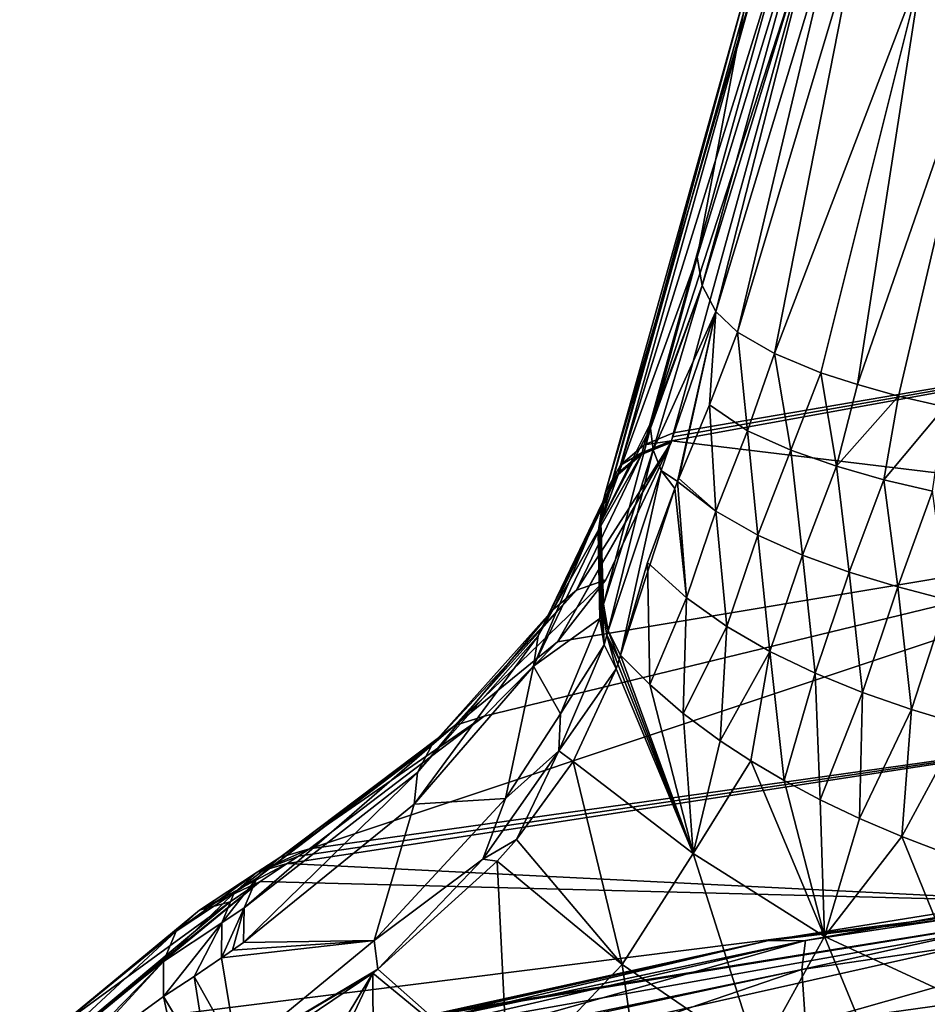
# Model space of a CAD drawing. Header units: millimetres. Extents: x -26 to 26, y -375 to 193.
# Tile 26 of 33: x -23 to -13, y 170 to 181. Entities that reach past the tile are written whole.
import ezdxf

# ---------------------------------------------------------------- set-up
doc = ezdxf.new("R2010")
doc.units = ezdxf.units.MM
doc.header["$LTSCALE"] = 26.699852
for name, color, linetype in [('115', 7, 'CONTINUOUS'), ('116', 7, 'CONTINUOUS'), ('117', 7, 'CONTINUOUS'), ('118', 7, 'CONTINUOUS'), ('119', 7, 'CONTINUOUS'), ('120', 7, 'CONTINUOUS'), ('121', 7, 'CONTINUOUS'), ('13', 7, 'CONTINUOUS'), ('17', 7, 'CONTINUOUS'), ('42', 7, 'CONTINUOUS'), ('43', 7, 'CONTINUOUS'), ('44', 7, 'CONTINUOUS'), ('49', 7, 'CONTINUOUS'), ('51', 7, 'CONTINUOUS'), ('53', 7, 'CONTINUOUS'), ('66', 7, 'CONTINUOUS'), ('67', 7, 'CONTINUOUS'), ('68', 7, 'CONTINUOUS'), ('69', 7, 'CONTINUOUS'), ('70', 7, 'CONTINUOUS'), ('74', 7, 'CONTINUOUS'), ('75', 7, 'CONTINUOUS'), ('76', 7, 'CONTINUOUS'), ('77', 7, 'CONTINUOUS'), ('78', 7, 'CONTINUOUS')]:
    doc.layers.add(name, color=color, linetype=linetype)

msp = doc.modelspace()

# ---------------------------------------------------------------- linework, layer by layer
at = {"layer": '115', "color": 7, "linetype": 'CONTINUOUS', "true_color": 0xa2afbf}
for points in [[(-20.834, 171.036, 26.229), (-22.386, 169.74, 22.769), (-22.758, 169.634, 22.926), (-20.834, 171.036, 26.229)], [(-20.834, 171.036, 26.229), (-22.758, 169.634, 22.926), (-21.183, 170.94, 26.457), (-20.834, 171.036, 26.229)], [(-21.183, 170.94, 26.457), (-23.045, 169.4, 23.12), (-21.448, 170.702, 26.693), (-21.183, 170.94, 26.457)], [(-22.758, 169.634, 22.926), (-23.045, 169.4, 23.12), (-21.183, 170.94, 26.457), (-22.758, 169.634, 22.926)], [(-23.045, 169.4, 23.12), (-23.211, 169.066, 23.308), (-21.448, 170.702, 26.693), (-23.045, 169.4, 23.12)], [(-21.448, 170.702, 26.693), (-23.211, 169.066, 23.308), (-21.592, 170.357, 26.902), (-21.448, 170.702, 26.693)], [(-23.23, 168.68, 23.469), (-22.712, 169.143, 24.765), (-21.592, 170.357, 26.902), (-23.23, 168.68, 23.469)], [(-23.211, 169.066, 23.308), (-23.23, 168.68, 23.469), (-21.592, 170.357, 26.902), (-23.211, 169.066, 23.308)], [(-22.712, 169.143, 24.765), (-21.591, 169.957, 27.052), (-21.592, 170.357, 26.902), (-22.712, 169.143, 24.765)]]:
    msp.add_3dface(points, dxfattribs=at)
at = {"layer": '116', "color": 7, "linetype": 'CONTINUOUS', "true_color": 0xa2afbf}
for points in [[(-20.184, 171.472, 27.417), (-20.492, 171.268, 26.857), (-21.183, 170.94, 26.457), (-20.184, 171.472, 27.417)], [(-20.184, 171.472, 27.417), (-21.183, 170.94, 26.457), (-20.526, 171.375, 27.647), (-20.184, 171.472, 27.417)], [(-20.526, 171.375, 27.647), (-21.448, 170.702, 26.693), (-20.787, 171.138, 27.88), (-20.526, 171.375, 27.647)], [(-21.183, 170.94, 26.457), (-21.448, 170.702, 26.693), (-20.526, 171.375, 27.647), (-21.183, 170.94, 26.457)], [(-20.492, 171.268, 26.857), (-20.834, 171.036, 26.229), (-21.183, 170.94, 26.457), (-20.492, 171.268, 26.857)], [(-20.787, 171.138, 27.88), (-21.592, 170.357, 26.902), (-20.929, 170.797, 28.085), (-20.787, 171.138, 27.88)], [(-21.448, 170.702, 26.693), (-21.592, 170.357, 26.902), (-20.787, 171.138, 27.88), (-21.448, 170.702, 26.693)], [(-21.592, 170.357, 26.902), (-21.591, 169.957, 27.052), (-20.929, 170.797, 28.085), (-21.592, 170.357, 26.902)], [(-21.591, 169.957, 27.052), (-21.244, 170.186, 27.676), (-20.929, 170.797, 28.085), (-21.591, 169.957, 27.052)], [(-21.244, 170.186, 27.676), (-20.932, 170.4, 28.231), (-20.929, 170.797, 28.085), (-21.244, 170.186, 27.676)]]:
    msp.add_3dface(points, dxfattribs=at)
at = {"layer": '117', "color": 7, "linetype": 'CONTINUOUS', "true_color": 0xa2afbf}
for points in [[(-19.929, 171.639, 27.889), (-20.056, 171.556, 27.652), (-20.526, 171.375, 27.647), (-19.929, 171.639, 27.889)], [(-19.929, 171.639, 27.889), (-20.526, 171.375, 27.647), (-20.269, 171.54, 28.11), (-19.929, 171.639, 27.889)], [(-20.056, 171.556, 27.652), (-20.184, 171.472, 27.417), (-20.526, 171.375, 27.647), (-20.056, 171.556, 27.652)], [(-20.526, 171.375, 27.647), (-20.787, 171.138, 27.88), (-20.269, 171.54, 28.11), (-20.526, 171.375, 27.647)], [(-20.269, 171.54, 28.11), (-20.787, 171.138, 27.88), (-20.53, 171.305, 28.336), (-20.269, 171.54, 28.11)], [(-20.53, 171.305, 28.336), (-20.929, 170.797, 28.085), (-20.675, 170.967, 28.534), (-20.53, 171.305, 28.336)], [(-20.787, 171.138, 27.88), (-20.929, 170.797, 28.085), (-20.53, 171.305, 28.336), (-20.787, 171.138, 27.88)], [(-20.932, 170.4, 28.231), (-20.807, 170.487, 28.453), (-20.675, 170.967, 28.534), (-20.932, 170.4, 28.231)], [(-20.929, 170.797, 28.085), (-20.932, 170.4, 28.231), (-20.675, 170.967, 28.534), (-20.929, 170.797, 28.085)], [(-20.807, 170.487, 28.453), (-20.683, 170.574, 28.677), (-20.675, 170.967, 28.534), (-20.807, 170.487, 28.453)]]:
    msp.add_3dface(points, dxfattribs=at)
at = {"layer": '118', "color": 7, "linetype": 'CONTINUOUS', "true_color": 0xa2afbf}
for points in [[(-15.814, 176.266, 41.504), (-16.558, 174.705, 36.798), (-16.891, 174.586, 36.914), (-15.814, 176.266, 41.504)], [(-15.814, 176.266, 41.504), (-16.891, 174.586, 36.914), (-16.15, 176.132, 41.578), (-15.814, 176.266, 41.504)], [(-16.15, 176.132, 41.578), (-17.156, 174.365, 37.051), (-16.418, 175.899, 41.678), (-16.15, 176.132, 41.578)], [(-16.891, 174.586, 36.914), (-17.156, 174.365, 37.051), (-16.15, 176.132, 41.578), (-16.891, 174.586, 36.914)], [(-16.418, 175.899, 41.678), (-17.325, 174.064, 37.191), (-16.589, 175.593, 41.793), (-16.418, 175.899, 41.678)], [(-17.156, 174.365, 37.051), (-17.325, 174.064, 37.191), (-16.418, 175.899, 41.678), (-17.156, 174.365, 37.051)], [(-17.378, 173.719, 37.32), (-16.644, 175.248, 41.911), (-16.589, 175.593, 41.793), (-17.378, 173.719, 37.32)], [(-17.325, 174.064, 37.191), (-17.378, 173.719, 37.32), (-16.589, 175.593, 41.793), (-17.325, 174.064, 37.191)], [(-16.558, 174.705, 36.798), (-17.106, 173.998, 34.706), (-18.275, 173.043, 32.395), (-16.558, 174.705, 36.798)], [(-16.891, 174.586, 36.914), (-16.558, 174.705, 36.798), (-18.275, 173.043, 32.395), (-16.891, 174.586, 36.914)], [(-18.539, 172.82, 32.573), (-16.891, 174.586, 36.914), (-18.275, 173.043, 32.395), (-18.539, 172.82, 32.573)], [(-17.156, 174.365, 37.051), (-16.891, 174.586, 36.914), (-18.539, 172.82, 32.573), (-17.156, 174.365, 37.051)], [(-18.7, 172.509, 32.742), (-17.156, 174.365, 37.051), (-18.539, 172.82, 32.573), (-18.7, 172.509, 32.742)], [(-17.325, 174.064, 37.191), (-17.156, 174.365, 37.051), (-18.7, 172.509, 32.742), (-17.325, 174.064, 37.191)], [(-18.738, 172.148, 32.881), (-17.378, 173.719, 37.32), (-17.325, 174.064, 37.191), (-18.738, 172.148, 32.881)], [(-18.738, 172.148, 32.881), (-17.325, 174.064, 37.191), (-18.7, 172.509, 32.742), (-18.738, 172.148, 32.881)], [(-17.106, 173.998, 34.706), (-17.94, 173.15, 32.23), (-18.275, 173.043, 32.395), (-17.106, 173.998, 34.706)], [(-17.94, 173.15, 32.23), (-19.929, 171.639, 27.889), (-20.269, 171.54, 28.11), (-17.94, 173.15, 32.23)], [(-17.94, 173.15, 32.23), (-20.269, 171.54, 28.11), (-18.275, 173.043, 32.395), (-17.94, 173.15, 32.23)], [(-20.53, 171.305, 28.336), (-18.539, 172.82, 32.573), (-18.275, 173.043, 32.395), (-20.53, 171.305, 28.336)], [(-20.269, 171.54, 28.11), (-20.53, 171.305, 28.336), (-18.275, 173.043, 32.395), (-20.269, 171.54, 28.11)], [(-20.675, 170.967, 28.534), (-18.7, 172.509, 32.742), (-18.539, 172.82, 32.573), (-20.675, 170.967, 28.534)], [(-20.53, 171.305, 28.336), (-20.675, 170.967, 28.534), (-18.539, 172.82, 32.573), (-20.53, 171.305, 28.336)], [(-20.683, 170.574, 28.677), (-18.738, 172.148, 32.881), (-18.7, 172.509, 32.742), (-20.683, 170.574, 28.677)], [(-20.675, 170.967, 28.534), (-20.683, 170.574, 28.677), (-18.7, 172.509, 32.742), (-20.675, 170.967, 28.534)]]:
    msp.add_3dface(points, dxfattribs=at)
at = {"layer": '119', "color": 7, "linetype": 'CONTINUOUS', "true_color": 0xa2afbf}
for points in [[(-15.814, 176.266, 41.504), (-16.15, 176.132, 41.578), (-16.144, 176.155, 41.647), (-15.814, 176.266, 41.504)], [(-15.808, 176.288, 41.574), (-15.814, 176.266, 41.504), (-16.144, 176.155, 41.647), (-15.808, 176.288, 41.574)], [(-16.144, 176.155, 41.647), (-16.15, 176.132, 41.578), (-16.412, 175.922, 41.747), (-16.144, 176.155, 41.647)], [(-16.15, 176.132, 41.578), (-16.418, 175.899, 41.678), (-16.412, 175.922, 41.747), (-16.15, 176.132, 41.578)], [(-16.412, 175.922, 41.747), (-16.418, 175.899, 41.678), (-16.583, 175.616, 41.863), (-16.412, 175.922, 41.747)], [(-16.418, 175.899, 41.678), (-16.589, 175.593, 41.793), (-16.583, 175.616, 41.863), (-16.418, 175.899, 41.678)], [(-16.589, 175.593, 41.793), (-16.644, 175.248, 41.911), (-16.583, 175.616, 41.863), (-16.589, 175.593, 41.793)], [(-16.644, 175.248, 41.911), (-16.638, 175.27, 41.981), (-16.583, 175.616, 41.863), (-16.644, 175.248, 41.911)]]:
    msp.add_3dface(points, dxfattribs=at)
at = {"layer": '120', "color": 7, "linetype": 'CONTINUOUS', "true_color": 0xa2afbf}
for points in [[(-15.785, 176.376, 41.843), (-15.808, 176.288, 41.574), (-16.121, 176.242, 41.916), (-15.785, 176.376, 41.843)], [(-15.808, 176.288, 41.574), (-15.785, 176.376, 41.843), (-15.797, 176.333, 41.709), (-15.808, 176.288, 41.574)], [(-15.808, 176.288, 41.574), (-16.144, 176.155, 41.647), (-16.121, 176.242, 41.916), (-15.808, 176.288, 41.574)], [(-16.144, 176.155, 41.647), (-16.412, 175.922, 41.747), (-16.389, 176.009, 42.015), (-16.144, 176.155, 41.647)], [(-16.121, 176.242, 41.916), (-16.144, 176.155, 41.647), (-16.389, 176.009, 42.015), (-16.121, 176.242, 41.916)], [(-16.412, 175.922, 41.747), (-16.583, 175.616, 41.863), (-16.56, 175.702, 42.129), (-16.412, 175.922, 41.747)], [(-16.389, 176.009, 42.015), (-16.412, 175.922, 41.747), (-16.56, 175.702, 42.129), (-16.389, 176.009, 42.015)], [(-16.638, 175.27, 41.981), (-16.626, 175.313, 42.114), (-16.56, 175.702, 42.129), (-16.638, 175.27, 41.981)], [(-16.583, 175.616, 41.863), (-16.638, 175.27, 41.981), (-16.56, 175.702, 42.129), (-16.583, 175.616, 41.863)], [(-16.626, 175.313, 42.114), (-16.614, 175.357, 42.247), (-16.56, 175.702, 42.129), (-16.626, 175.313, 42.114)]]:
    msp.add_3dface(points, dxfattribs=at)
at = {"layer": '121', "color": 7, "linetype": 'CONTINUOUS', "true_color": 0xa2afbf}
for points in [[(-14.187, 182.182, 60.898), (-15.785, 176.376, 41.843), (-16.121, 176.242, 41.916), (-14.187, 182.182, 60.898)], [(-14.187, 182.182, 60.898), (-16.121, 176.242, 41.916), (-14.534, 181.967, 60.709), (-14.187, 182.182, 60.898)], [(-16.389, 176.009, 42.015), (-14.793, 181.732, 60.798), (-14.534, 181.967, 60.709), (-16.389, 176.009, 42.015)], [(-16.121, 176.242, 41.916), (-16.389, 176.009, 42.015), (-14.534, 181.967, 60.709), (-16.121, 176.242, 41.916)], [(-16.56, 175.702, 42.129), (-14.957, 181.427, 60.899), (-14.793, 181.732, 60.798), (-16.56, 175.702, 42.129)], [(-16.389, 176.009, 42.015), (-16.56, 175.702, 42.129), (-14.793, 181.732, 60.798), (-16.389, 176.009, 42.015)], [(-16.614, 175.357, 42.247), (-14.988, 181.157, 61.258), (-14.957, 181.427, 60.899), (-16.614, 175.357, 42.247)], [(-16.56, 175.702, 42.129), (-16.614, 175.357, 42.247), (-14.957, 181.427, 60.899), (-16.56, 175.702, 42.129)]]:
    msp.add_3dface(points, dxfattribs=at)
at = {"layer": '13', "color": 7, "linetype": 'CONTINUOUS', "true_color": 0xa2afbf}
for points in [[(-18.462, 169.755, 221.901), (-18.462, 169.768, 226.299), (-9.303, 171.246, 214.031), (-18.462, 169.755, 221.901)], [(-9.303, 171.246, 214.031), (-18.462, 169.768, 226.299), (-14.718, 170.592, 228.473), (-9.303, 171.246, 214.031)], [(-18.462, 169.609, 216.191), (-18.462, 169.755, 221.901), (-9.303, 171.246, 214.031), (-18.462, 169.609, 216.191)], [(-18.462, 169.193, 208.683), (-18.462, 169.609, 216.191), (-9.303, 171.246, 214.031), (-18.462, 169.193, 208.683)], [(-9.303, 169.864, 197.677), (-18.462, 169.193, 208.683), (-9.303, 171.246, 214.031), (-9.303, 169.864, 197.677)], [(-10.216, 171.315, 230.234), (-9.303, 171.246, 214.031), (-14.718, 170.592, 228.473), (-10.216, 171.315, 230.234)]]:
    msp.add_3dface(points, dxfattribs=at)
at = {"layer": '17', "color": 7, "linetype": 'CONTINUOUS', "true_color": 0xa2afbf}
for points in [[(-10.216, 171.315, 230.234), (-14.718, 170.592, 228.473), (-14.282, 170.596, 230.147), (-10.216, 171.315, 230.234)], [(-9.68, 171.292, 231.829), (-14.282, 170.596, 230.147), (-14.324, 170.266, 231.543), (-9.68, 171.292, 231.829)], [(-9.698, 170.946, 233.209), (-9.68, 171.292, 231.829), (-14.324, 170.266, 231.543), (-9.698, 170.946, 233.209)], [(-10.216, 171.315, 230.234), (-14.282, 170.596, 230.147), (-9.68, 171.292, 231.829), (-10.216, 171.315, 230.234)], [(-9.698, 170.946, 233.209), (-14.324, 170.266, 231.543), (-14.281, 169.643, 232.825), (-9.698, 170.946, 233.209)], [(-9.656, 170.289, 234.463), (-9.698, 170.946, 233.209), (-14.281, 169.643, 232.825), (-9.656, 170.289, 234.463)], [(-14.282, 170.596, 230.147), (-18.557, 169.614, 228.307), (-18.61, 169.375, 229.223), (-14.282, 170.596, 230.147)], [(-14.324, 170.266, 231.543), (-14.282, 170.596, 230.147), (-18.61, 169.375, 229.223), (-14.324, 170.266, 231.543)], [(-18.522, 169.694, 227.783), (-18.557, 169.614, 228.307), (-14.282, 170.596, 230.147), (-18.522, 169.694, 227.783)], [(-14.718, 170.592, 228.473), (-18.522, 169.694, 227.783), (-14.282, 170.596, 230.147), (-14.718, 170.592, 228.473)], [(-14.718, 170.592, 228.473), (-18.491, 169.74, 227.25), (-18.522, 169.694, 227.783), (-14.718, 170.592, 228.473)], [(-18.491, 169.74, 227.25), (-14.718, 170.592, 228.473), (-18.471, 169.76, 226.769), (-18.491, 169.74, 227.25)], [(-14.718, 170.592, 228.473), (-18.462, 169.768, 226.299), (-18.471, 169.76, 226.769), (-14.718, 170.592, 228.473)], [(-14.324, 170.266, 231.543), (-18.61, 169.375, 229.223), (-18.614, 169.34, 229.325), (-14.324, 170.266, 231.543)], [(-14.324, 170.266, 231.543), (-18.614, 169.34, 229.325), (-18.595, 168.804, 230.51), (-14.324, 170.266, 231.543)], [(-14.281, 169.643, 232.825), (-14.324, 170.266, 231.543), (-18.595, 168.804, 230.51), (-14.281, 169.643, 232.825)], [(-9.891, 169.392, 235.502), (-9.656, 170.289, 234.463), (-14.281, 169.643, 232.825), (-9.891, 169.392, 235.502)]]:
    msp.add_3dface(points, dxfattribs=at)
at = {"layer": '42', "color": 7, "linetype": 'CONTINUOUS', "true_color": 0xa2afbf}
for points in [[(-7.172, 183.534, 60.242), (-7.967, 177.708, 41.112), (-14.187, 182.182, 60.898), (-7.172, 183.534, 60.242)], [(-14.187, 182.182, 60.898), (-7.967, 177.708, 41.112), (-15.785, 176.376, 41.843), (-14.187, 182.182, 60.898)], [(-7.967, 177.708, 41.112), (-15.808, 176.288, 41.574), (-15.797, 176.333, 41.709), (-7.967, 177.708, 41.112)], [(-15.785, 176.376, 41.843), (-7.967, 177.708, 41.112), (-15.797, 176.333, 41.709), (-15.785, 176.376, 41.843)]]:
    msp.add_3dface(points, dxfattribs=at)
at = {"layer": '43', "color": 7, "linetype": 'CONTINUOUS', "true_color": 0xa2afbf}
for points in [[(-15.808, 176.288, 41.574), (-7.967, 177.708, 41.112), (-8.607, 175.416, 34.236), (-15.808, 176.288, 41.574)], [(-15.814, 176.266, 41.504), (-15.808, 176.288, 41.574), (-17.106, 173.998, 34.706), (-15.814, 176.266, 41.504)], [(-17.106, 173.998, 34.706), (-15.808, 176.288, 41.574), (-8.607, 175.416, 34.236), (-17.106, 173.998, 34.706)], [(-16.558, 174.705, 36.798), (-15.814, 176.266, 41.504), (-17.106, 173.998, 34.706), (-16.558, 174.705, 36.798)], [(-17.94, 173.15, 32.23), (-8.607, 175.416, 34.236), (-19.929, 171.639, 27.889), (-17.94, 173.15, 32.23)], [(-19.929, 171.639, 27.889), (-8.607, 175.416, 34.236), (-10.013, 173.033, 27.391), (-19.929, 171.639, 27.889)], [(-17.106, 173.998, 34.706), (-8.607, 175.416, 34.236), (-17.94, 173.15, 32.23), (-17.106, 173.998, 34.706)]]:
    msp.add_3dface(points, dxfattribs=at)
at = {"layer": '44', "color": 7, "linetype": 'CONTINUOUS', "true_color": 0xa2afbf}
for points in [[(-20.056, 171.556, 27.652), (-10.013, 173.033, 27.391), (-20.184, 171.472, 27.417), (-20.056, 171.556, 27.652)], [(-20.184, 171.472, 27.417), (-10.013, 173.033, 27.391), (-11.294, 171.032, 21.909), (-20.184, 171.472, 27.417)], [(-19.929, 171.639, 27.889), (-10.013, 173.033, 27.391), (-20.056, 171.556, 27.652), (-19.929, 171.639, 27.889)], [(-20.492, 171.268, 26.857), (-20.184, 171.472, 27.417), (-11.294, 171.032, 21.909), (-20.492, 171.268, 26.857)], [(-22.386, 169.74, 22.769), (-20.492, 171.268, 26.857), (-22.494, 169.626, 22.467), (-22.386, 169.74, 22.769)], [(-22.494, 169.626, 22.467), (-20.492, 171.268, 26.857), (-11.294, 171.032, 21.909), (-22.494, 169.626, 22.467)], [(-20.834, 171.036, 26.229), (-20.492, 171.268, 26.857), (-22.386, 169.74, 22.769), (-20.834, 171.036, 26.229)], [(-22.494, 169.626, 22.467), (-11.294, 171.032, 21.909), (-11.926, 168.97, 16.443), (-22.494, 169.626, 22.467)]]:
    msp.add_3dface(points, dxfattribs=at)
at = {"layer": '49', "color": 7, "linetype": 'CONTINUOUS', "true_color": 0xa2afbf}
for points in [[(-16.405, 173.797, 42.739), (-16.421, 173.744, 42.572), (-15.563, 171.588, 40.806), (-16.405, 173.797, 42.739)], [(-16.39, 173.846, 42.895), (-16.405, 173.797, 42.739), (-15.563, 171.588, 40.806), (-16.39, 173.846, 42.895)], [(-16.055, 173.51, 43.239), (-16.39, 173.846, 42.895), (-15.563, 171.588, 40.806), (-16.055, 173.51, 43.239)], [(-15.563, 171.588, 40.806), (-16.438, 173.691, 42.404), (-16.927, 172.635, 39.123), (-15.563, 171.588, 40.806)], [(-16.421, 173.744, 42.572), (-16.438, 173.691, 42.404), (-15.563, 171.588, 40.806), (-16.421, 173.744, 42.572)], [(-15.676, 173.183, 43.572), (-16.055, 173.51, 43.239), (-15.563, 171.588, 40.806), (-15.676, 173.183, 43.572)], [(-15.255, 172.87, 43.893), (-15.676, 173.183, 43.572), (-15.563, 171.588, 40.806), (-15.255, 172.87, 43.893)], [(-14.907, 172.641, 44.127), (-15.255, 172.87, 43.893), (-15.563, 171.588, 40.806), (-14.907, 172.641, 44.127)], [(-16.927, 172.635, 39.123), (-17.573, 171.746, 36.383), (-16.371, 170.322, 37.403), (-16.927, 172.635, 39.123)], [(-15.563, 171.588, 40.806), (-16.927, 172.635, 39.123), (-16.371, 170.322, 37.403), (-15.563, 171.588, 40.806)], [(-14.068, 170.643, 41.937), (-14.907, 172.641, 44.127), (-15.563, 171.588, 40.806), (-14.068, 170.643, 41.937)], [(-14.527, 172.417, 44.356), (-14.907, 172.641, 44.127), (-14.068, 170.643, 41.937), (-14.527, 172.417, 44.356)], [(-14.115, 172.199, 44.579), (-14.527, 172.417, 44.356), (-14.068, 170.643, 41.937), (-14.115, 172.199, 44.579)], [(-13.668, 171.986, 44.797), (-14.115, 172.199, 44.579), (-14.068, 170.643, 41.937), (-13.668, 171.986, 44.797)], [(-13.184, 171.779, 45.008), (-13.668, 171.986, 44.797), (-14.068, 170.643, 41.937), (-13.184, 171.779, 45.008)], [(-12.412, 169.876, 42.855), (-13.184, 171.779, 45.008), (-14.068, 170.643, 41.937), (-12.412, 169.876, 42.855)], [(-12.662, 171.58, 45.212), (-13.184, 171.779, 45.008), (-12.412, 169.876, 42.855), (-12.662, 171.58, 45.212)], [(-16.371, 170.322, 37.403), (-17.573, 171.746, 36.383), (-17.793, 171.499, 35.621), (-16.371, 170.322, 37.403)], [(-14.826, 169.266, 38.861), (-15.563, 171.588, 40.806), (-16.371, 170.322, 37.403), (-14.826, 169.266, 38.861)], [(-14.068, 170.643, 41.937), (-15.563, 171.588, 40.806), (-14.826, 169.266, 38.861), (-14.068, 170.643, 41.937)], [(-17.668, 168.955, 33.752), (-17.793, 171.499, 35.621), (-19.154, 170.268, 31.837), (-17.668, 168.955, 33.752)], [(-17.668, 168.955, 33.752), (-16.371, 170.322, 37.403), (-17.793, 171.499, 35.621), (-17.668, 168.955, 33.752)], [(-13.129, 168.363, 40.106), (-14.068, 170.643, 41.937), (-14.826, 169.266, 38.861), (-13.129, 168.363, 40.106)], [(-12.412, 169.876, 42.855), (-14.068, 170.643, 41.937), (-13.129, 168.363, 40.106), (-12.412, 169.876, 42.855)], [(-17.668, 168.955, 33.752), (-16.004, 167.801, 35.575), (-16.371, 170.322, 37.403), (-17.668, 168.955, 33.752)], [(-16.004, 167.801, 35.575), (-14.826, 169.266, 38.861), (-16.371, 170.322, 37.403), (-16.004, 167.801, 35.575)], [(-20.728, 169.198, 28.539), (-20.137, 168.697, 29.398), (-19.211, 170.224, 31.702), (-20.728, 169.198, 28.539)], [(-20.137, 168.697, 29.398), (-19.981, 168.584, 29.62), (-19.211, 170.224, 31.702), (-20.137, 168.697, 29.398)], [(-19.981, 168.584, 29.62), (-19.199, 167.958, 30.669), (-19.211, 170.224, 31.702), (-19.981, 168.584, 29.62)], [(-19.211, 170.224, 31.702), (-17.668, 168.955, 33.752), (-19.154, 170.268, 31.837), (-19.211, 170.224, 31.702)], [(-19.211, 170.224, 31.702), (-19.199, 167.958, 30.669), (-17.668, 168.955, 33.752), (-19.211, 170.224, 31.702)], [(-11.286, 167.609, 41.147), (-12.412, 169.876, 42.855), (-13.129, 168.363, 40.106), (-11.286, 167.609, 41.147)]]:
    msp.add_3dface(points, dxfattribs=at)
at = {"layer": '51', "color": 7, "linetype": 'CONTINUOUS', "true_color": 0xa2afbf}
for points in [[(-14.943, 176.402, 52.559), (-15.058, 177.523, 55.355), (-15.377, 176.695, 52.486), (-14.943, 176.402, 52.559)], [(-14.637, 177.281, 55.426), (-15.058, 177.523, 55.355), (-14.943, 176.402, 52.559), (-14.637, 177.281, 55.426)], [(-14.449, 176.179, 52.669), (-14.637, 177.281, 55.426), (-14.943, 176.402, 52.559), (-14.449, 176.179, 52.669)], [(-14.107, 177.062, 55.492), (-14.637, 177.281, 55.426), (-14.449, 176.179, 52.669), (-14.107, 177.062, 55.492)], [(-13.928, 175.997, 52.758), (-14.107, 177.062, 55.492), (-14.449, 176.179, 52.669), (-13.928, 175.997, 52.758)], [(-13.692, 176.926, 55.532), (-14.107, 177.062, 55.492), (-13.928, 175.997, 52.758), (-13.692, 176.926, 55.532)], [(-13.223, 176.796, 55.57), (-13.692, 176.926, 55.532), (-13.928, 175.997, 52.758), (-13.223, 176.796, 55.57)], [(-13.39, 175.843, 52.834), (-13.223, 176.796, 55.57), (-13.928, 175.997, 52.758), (-13.39, 175.843, 52.834)], [(-12.697, 176.674, 55.607), (-13.223, 176.796, 55.57), (-13.39, 175.843, 52.834), (-12.697, 176.674, 55.607)], [(-15.377, 176.695, 52.486), (-15.725, 175.856, 49.554), (-15.304, 175.484, 49.663), (-15.377, 176.695, 52.486)], [(-14.943, 176.402, 52.559), (-15.377, 176.695, 52.486), (-15.304, 175.484, 49.663), (-14.943, 176.402, 52.559)], [(-12.837, 175.712, 52.899), (-12.697, 176.674, 55.607), (-13.39, 175.843, 52.834), (-12.837, 175.712, 52.899)], [(-14.826, 175.212, 49.846), (-14.943, 176.402, 52.559), (-15.304, 175.484, 49.663), (-14.826, 175.212, 49.846)], [(-14.449, 176.179, 52.669), (-14.943, 176.402, 52.559), (-14.826, 175.212, 49.846), (-14.449, 176.179, 52.669)], [(-14.316, 174.985, 49.999), (-14.449, 176.179, 52.669), (-14.826, 175.212, 49.846), (-14.316, 174.985, 49.999)], [(-13.928, 175.997, 52.758), (-14.449, 176.179, 52.669), (-14.316, 174.985, 49.999), (-13.928, 175.997, 52.758)], [(-13.784, 174.791, 50.129), (-13.928, 175.997, 52.758), (-14.316, 174.985, 49.999), (-13.784, 174.791, 50.129)], [(-13.39, 175.843, 52.834), (-13.928, 175.997, 52.758), (-13.784, 174.791, 50.129), (-13.39, 175.843, 52.834)], [(-15.739, 175.822, 49.435), (-15.772, 175.743, 49.152), (-15.639, 174.497, 46.614), (-15.739, 175.822, 49.435)], [(-15.304, 175.484, 49.663), (-15.725, 175.856, 49.554), (-15.739, 175.822, 49.435), (-15.304, 175.484, 49.663)], [(-15.304, 175.484, 49.663), (-15.739, 175.822, 49.435), (-15.639, 174.497, 46.614), (-15.304, 175.484, 49.663)], [(-13.233, 174.623, 50.243), (-13.39, 175.843, 52.834), (-13.784, 174.791, 50.129), (-13.233, 174.623, 50.243)], [(-12.837, 175.712, 52.899), (-13.39, 175.843, 52.834), (-13.233, 174.623, 50.243), (-12.837, 175.712, 52.899)], [(-15.639, 174.497, 46.614), (-15.772, 175.743, 49.152), (-16.081, 174.901, 46.266), (-15.639, 174.497, 46.614)], [(-12.668, 174.476, 50.341), (-12.837, 175.712, 52.899), (-13.233, 174.623, 50.243), (-12.668, 174.476, 50.341)], [(-15.18, 174.171, 46.89), (-15.304, 175.484, 49.663), (-15.639, 174.497, 46.614), (-15.18, 174.171, 46.89)], [(-14.826, 175.212, 49.846), (-15.304, 175.484, 49.663), (-15.18, 174.171, 46.89), (-14.826, 175.212, 49.846)], [(-14.689, 173.889, 47.13), (-14.826, 175.212, 49.846), (-15.18, 174.171, 46.89), (-14.689, 173.889, 47.13)], [(-14.316, 174.985, 49.999), (-14.826, 175.212, 49.846), (-14.689, 173.889, 47.13), (-14.316, 174.985, 49.999)], [(-14.171, 173.641, 47.34), (-14.316, 174.985, 49.999), (-14.689, 173.889, 47.13), (-14.171, 173.641, 47.34)], [(-13.784, 174.791, 50.129), (-14.316, 174.985, 49.999), (-14.171, 173.641, 47.34), (-13.784, 174.791, 50.129)], [(-16.39, 173.846, 42.895), (-16.055, 173.51, 43.239), (-16.081, 174.901, 46.266), (-16.39, 173.846, 42.895)], [(-16.055, 173.51, 43.239), (-15.639, 174.497, 46.614), (-16.081, 174.901, 46.266), (-16.055, 173.51, 43.239)], [(-13.632, 173.421, 47.525), (-13.784, 174.791, 50.129), (-14.171, 173.641, 47.34), (-13.632, 173.421, 47.525)], [(-13.233, 174.623, 50.243), (-13.784, 174.791, 50.129), (-13.632, 173.421, 47.525), (-13.233, 174.623, 50.243)], [(-13.074, 173.227, 47.69), (-13.233, 174.623, 50.243), (-13.632, 173.421, 47.525), (-13.074, 173.227, 47.69)], [(-12.668, 174.476, 50.341), (-13.233, 174.623, 50.243), (-13.074, 173.227, 47.69), (-12.668, 174.476, 50.341)], [(-16.055, 173.51, 43.239), (-15.676, 173.183, 43.572), (-15.639, 174.497, 46.614), (-16.055, 173.51, 43.239)], [(-15.676, 173.183, 43.572), (-15.18, 174.171, 46.89), (-15.639, 174.497, 46.614), (-15.676, 173.183, 43.572)], [(-12.5, 173.053, 47.838), (-12.668, 174.476, 50.341), (-13.074, 173.227, 47.69), (-12.5, 173.053, 47.838)], [(-15.676, 173.183, 43.572), (-15.255, 172.87, 43.893), (-15.18, 174.171, 46.89), (-15.676, 173.183, 43.572)], [(-15.255, 172.87, 43.893), (-14.689, 173.889, 47.13), (-15.18, 174.171, 46.89), (-15.255, 172.87, 43.893)], [(-15.255, 172.87, 43.893), (-14.907, 172.641, 44.127), (-14.689, 173.889, 47.13), (-15.255, 172.87, 43.893)], [(-14.907, 172.641, 44.127), (-14.527, 172.417, 44.356), (-14.689, 173.889, 47.13), (-14.907, 172.641, 44.127)], [(-14.527, 172.417, 44.356), (-14.171, 173.641, 47.34), (-14.689, 173.889, 47.13), (-14.527, 172.417, 44.356)], [(-14.527, 172.417, 44.356), (-14.115, 172.199, 44.579), (-14.171, 173.641, 47.34), (-14.527, 172.417, 44.356)], [(-14.115, 172.199, 44.579), (-13.632, 173.421, 47.525), (-14.171, 173.641, 47.34), (-14.115, 172.199, 44.579)], [(-14.115, 172.199, 44.579), (-13.668, 171.986, 44.797), (-13.632, 173.421, 47.525), (-14.115, 172.199, 44.579)], [(-13.668, 171.986, 44.797), (-13.074, 173.227, 47.69), (-13.632, 173.421, 47.525), (-13.668, 171.986, 44.797)], [(-13.668, 171.986, 44.797), (-13.184, 171.779, 45.008), (-13.074, 173.227, 47.69), (-13.668, 171.986, 44.797)], [(-13.184, 171.779, 45.008), (-12.5, 173.053, 47.838), (-13.074, 173.227, 47.69), (-13.184, 171.779, 45.008)], [(-13.184, 171.779, 45.008), (-12.662, 171.58, 45.212), (-12.5, 173.053, 47.838), (-13.184, 171.779, 45.008)]]:
    msp.add_3dface(points, dxfattribs=at)
at = {"layer": '53', "color": 7, "linetype": 'CONTINUOUS', "true_color": 0xa2afbf}
for points in [[(-15.058, 177.523, 55.355), (-14.637, 177.281, 55.426), (-13.691, 182.091, 71.699), (-15.058, 177.523, 55.355)], [(-14.637, 177.281, 55.426), (-12.955, 181.682, 71.806), (-13.691, 182.091, 71.699), (-14.637, 177.281, 55.426)], [(-14.637, 177.281, 55.426), (-14.107, 177.062, 55.492), (-12.955, 181.682, 71.806), (-14.637, 177.281, 55.426)], [(-14.107, 177.062, 55.492), (-13.692, 176.926, 55.532), (-12.955, 181.682, 71.806), (-14.107, 177.062, 55.492)], [(-13.692, 176.926, 55.532), (-12.145, 181.396, 71.881), (-12.955, 181.682, 71.806), (-13.692, 176.926, 55.532)], [(-13.692, 176.926, 55.532), (-13.223, 176.796, 55.57), (-12.145, 181.396, 71.881), (-13.692, 176.926, 55.532)], [(-13.223, 176.796, 55.57), (-12.697, 176.674, 55.607), (-12.145, 181.396, 71.881), (-13.223, 176.796, 55.57)]]:
    msp.add_3dface(points, dxfattribs=at)
at = {"layer": '66', "color": 7, "linetype": 'CONTINUOUS', "true_color": 0xa2afbf}
msp.add_3dface([(-22.712, 169.143, 24.765), (-21.359, 168.856, 27.408), (-21.591, 169.957, 27.052), (-22.712, 169.143, 24.765)], dxfattribs=at)
at = {"layer": '67', "color": 7, "linetype": 'CONTINUOUS', "true_color": 0xa2afbf}
for points in [[(-20.932, 170.4, 28.231), (-21.244, 170.186, 27.676), (-20.753, 169.314, 28.511), (-20.932, 170.4, 28.231)], [(-21.244, 170.186, 27.676), (-21.591, 169.957, 27.052), (-21.07, 169.086, 27.924), (-21.244, 170.186, 27.676)], [(-20.753, 169.314, 28.511), (-21.244, 170.186, 27.676), (-21.07, 169.086, 27.924), (-20.753, 169.314, 28.511)], [(-21.591, 169.957, 27.052), (-21.359, 168.856, 27.408), (-21.07, 169.086, 27.924), (-21.591, 169.957, 27.052)]]:
    msp.add_3dface(points, dxfattribs=at)
at = {"layer": '68', "color": 7, "linetype": 'CONTINUOUS', "true_color": 0xa2afbf}
for points in [[(-16.644, 175.248, 41.911), (-17.378, 173.719, 37.32), (-16.625, 174.262, 42.231), (-16.644, 175.248, 41.911)], [(-16.625, 174.262, 42.231), (-17.378, 173.719, 37.32), (-17.074, 173.179, 39.014), (-16.625, 174.262, 42.231)], [(-17.378, 173.719, 37.32), (-18.738, 172.148, 32.881), (-17.699, 172.214, 36.256), (-17.378, 173.719, 37.32)], [(-17.074, 173.179, 39.014), (-17.378, 173.719, 37.32), (-17.699, 172.214, 36.256), (-17.074, 173.179, 39.014)], [(-18.738, 172.148, 32.881), (-20.683, 170.574, 28.677), (-19.194, 170.595, 31.836), (-18.738, 172.148, 32.881)], [(-17.699, 172.214, 36.256), (-18.738, 172.148, 32.881), (-19.194, 170.595, 31.836), (-17.699, 172.214, 36.256)], [(-20.932, 170.4, 28.231), (-20.753, 169.314, 28.511), (-19.194, 170.595, 31.836), (-20.932, 170.4, 28.231)], [(-20.807, 170.487, 28.453), (-20.932, 170.4, 28.231), (-19.194, 170.595, 31.836), (-20.807, 170.487, 28.453)], [(-20.683, 170.574, 28.677), (-20.807, 170.487, 28.453), (-19.194, 170.595, 31.836), (-20.683, 170.574, 28.677)]]:
    msp.add_3dface(points, dxfattribs=at)
at = {"layer": '69', "color": 7, "linetype": 'CONTINUOUS', "true_color": 0xa2afbf}
for points in [[(-16.638, 175.27, 41.981), (-16.644, 175.248, 41.911), (-16.61, 174.317, 42.398), (-16.638, 175.27, 41.981)], [(-16.626, 175.313, 42.114), (-16.638, 175.27, 41.981), (-16.61, 174.317, 42.398), (-16.626, 175.313, 42.114)], [(-16.614, 175.357, 42.247), (-16.626, 175.313, 42.114), (-16.595, 174.373, 42.565), (-16.614, 175.357, 42.247)], [(-16.595, 174.373, 42.565), (-16.626, 175.313, 42.114), (-16.61, 174.317, 42.398), (-16.595, 174.373, 42.565)], [(-16.644, 175.248, 41.911), (-16.625, 174.262, 42.231), (-16.61, 174.317, 42.398), (-16.644, 175.248, 41.911)]]:
    msp.add_3dface(points, dxfattribs=at)
at = {"layer": '70', "color": 7, "linetype": 'CONTINUOUS', "true_color": 0xa2afbf}
for points in [[(-14.121, 182.934, 71.516), (-14.988, 181.157, 61.258), (-15.518, 178.379, 55.14), (-14.121, 182.934, 71.516)], [(-14.988, 181.157, 61.258), (-16.614, 175.357, 42.247), (-15.518, 178.379, 55.14), (-14.988, 181.157, 61.258)], [(-15.518, 178.379, 55.14), (-16.614, 175.357, 42.247), (-16.014, 176.556, 49.346), (-15.518, 178.379, 55.14)], [(-16.014, 176.556, 49.346), (-16.614, 175.357, 42.247), (-16.048, 176.429, 48.95), (-16.014, 176.556, 49.346)], [(-16.048, 176.429, 48.95), (-16.614, 175.357, 42.247), (-16.582, 174.425, 42.723), (-16.048, 176.429, 48.95)], [(-16.582, 174.425, 42.723), (-16.614, 175.357, 42.247), (-16.595, 174.373, 42.565), (-16.582, 174.425, 42.723)]]:
    msp.add_3dface(points, dxfattribs=at)
at = {"layer": '74', "color": 7, "linetype": 'CONTINUOUS', "true_color": 0xa2afbf}
for points in [[(-14.121, 182.934, 71.516), (-15.518, 178.379, 55.14), (-15.46, 178.054, 55.232), (-14.121, 182.934, 71.516)], [(-14.067, 182.617, 71.594), (-14.121, 182.934, 71.516), (-15.46, 178.054, 55.232), (-14.067, 182.617, 71.594)], [(-15.302, 177.759, 55.306), (-14.067, 182.617, 71.594), (-15.46, 178.054, 55.232), (-15.302, 177.759, 55.306)], [(-13.919, 182.327, 71.657), (-14.067, 182.617, 71.594), (-15.302, 177.759, 55.306), (-13.919, 182.327, 71.657)], [(-15.058, 177.523, 55.355), (-13.919, 182.327, 71.657), (-15.302, 177.759, 55.306), (-15.058, 177.523, 55.355)], [(-15.058, 177.523, 55.355), (-13.691, 182.091, 71.699), (-13.919, 182.327, 71.657), (-15.058, 177.523, 55.355)]]:
    msp.add_3dface(points, dxfattribs=at)
at = {"layer": '75', "color": 7, "linetype": 'CONTINUOUS', "true_color": 0xa2afbf}
for points in [[(-15.518, 178.379, 55.14), (-16.014, 176.556, 49.346), (-15.46, 178.054, 55.232), (-15.518, 178.379, 55.14)], [(-16.014, 176.556, 49.346), (-16.048, 176.429, 48.95), (-15.46, 178.054, 55.232), (-16.014, 176.556, 49.346)], [(-15.46, 178.054, 55.232), (-16.048, 176.429, 48.95), (-16.018, 176.184, 48.997), (-15.46, 178.054, 55.232)], [(-15.302, 177.759, 55.306), (-15.46, 178.054, 55.232), (-16.018, 176.184, 48.997), (-15.302, 177.759, 55.306)], [(-15.925, 175.948, 49.065), (-15.302, 177.759, 55.306), (-16.018, 176.184, 48.997), (-15.925, 175.948, 49.065)], [(-15.739, 175.822, 49.435), (-15.302, 177.759, 55.306), (-15.925, 175.948, 49.065), (-15.739, 175.822, 49.435)], [(-15.739, 175.822, 49.435), (-15.725, 175.856, 49.554), (-15.302, 177.759, 55.306), (-15.739, 175.822, 49.435)], [(-15.725, 175.856, 49.554), (-15.377, 176.695, 52.486), (-15.302, 177.759, 55.306), (-15.725, 175.856, 49.554)], [(-15.377, 176.695, 52.486), (-15.058, 177.523, 55.355), (-15.302, 177.759, 55.306), (-15.377, 176.695, 52.486)], [(-16.048, 176.429, 48.95), (-16.582, 174.425, 42.723), (-16.018, 176.184, 48.997), (-16.048, 176.429, 48.95)], [(-16.018, 176.184, 48.997), (-16.582, 174.425, 42.723), (-16.53, 174.123, 42.817), (-16.018, 176.184, 48.997)], [(-15.925, 175.948, 49.065), (-16.018, 176.184, 48.997), (-16.53, 174.123, 42.817), (-15.925, 175.948, 49.065)], [(-16.39, 173.846, 42.895), (-15.925, 175.948, 49.065), (-16.53, 174.123, 42.817), (-16.39, 173.846, 42.895)], [(-16.39, 173.846, 42.895), (-15.772, 175.743, 49.152), (-15.925, 175.948, 49.065), (-16.39, 173.846, 42.895)], [(-15.772, 175.743, 49.152), (-15.739, 175.822, 49.435), (-15.925, 175.948, 49.065), (-15.772, 175.743, 49.152)], [(-15.772, 175.743, 49.152), (-16.39, 173.846, 42.895), (-16.081, 174.901, 46.266), (-15.772, 175.743, 49.152)]]:
    msp.add_3dface(points, dxfattribs=at)
at = {"layer": '76', "color": 7, "linetype": 'CONTINUOUS', "true_color": 0xa2afbf}
for points in [[(-16.582, 174.425, 42.723), (-16.595, 174.373, 42.565), (-16.53, 174.123, 42.817), (-16.582, 174.425, 42.723)], [(-16.53, 174.123, 42.817), (-16.595, 174.373, 42.565), (-16.543, 174.073, 42.66), (-16.53, 174.123, 42.817)], [(-16.405, 173.797, 42.739), (-16.53, 174.123, 42.817), (-16.543, 174.073, 42.66), (-16.405, 173.797, 42.739)], [(-16.405, 173.797, 42.739), (-16.39, 173.846, 42.895), (-16.53, 174.123, 42.817), (-16.405, 173.797, 42.739)]]:
    msp.add_3dface(points, dxfattribs=at)
at = {"layer": '77', "color": 7, "linetype": 'CONTINUOUS', "true_color": 0xa2afbf}
for points in [[(-16.595, 174.373, 42.565), (-16.61, 174.317, 42.398), (-16.574, 173.965, 42.325), (-16.595, 174.373, 42.565)], [(-16.543, 174.073, 42.66), (-16.595, 174.373, 42.565), (-16.574, 173.965, 42.325), (-16.543, 174.073, 42.66)], [(-16.61, 174.317, 42.398), (-16.625, 174.262, 42.231), (-16.574, 173.965, 42.325), (-16.61, 174.317, 42.398)], [(-16.438, 173.691, 42.404), (-16.543, 174.073, 42.66), (-16.574, 173.965, 42.325), (-16.438, 173.691, 42.404)], [(-16.438, 173.691, 42.404), (-16.421, 173.744, 42.572), (-16.543, 174.073, 42.66), (-16.438, 173.691, 42.404)], [(-16.421, 173.744, 42.572), (-16.405, 173.797, 42.739), (-16.543, 174.073, 42.66), (-16.421, 173.744, 42.572)]]:
    msp.add_3dface(points, dxfattribs=at)
at = {"layer": '78', "color": 7, "linetype": 'CONTINUOUS', "true_color": 0xa2afbf}
for points in [[(-16.625, 174.262, 42.231), (-17.074, 173.179, 39.014), (-16.574, 173.965, 42.325), (-16.625, 174.262, 42.231)], [(-16.438, 173.691, 42.404), (-16.574, 173.965, 42.325), (-17.092, 172.757, 38.748), (-16.438, 173.691, 42.404)], [(-16.574, 173.965, 42.325), (-17.074, 173.179, 39.014), (-17.092, 172.757, 38.748), (-16.574, 173.965, 42.325)], [(-16.927, 172.635, 39.123), (-16.438, 173.691, 42.404), (-17.092, 172.757, 38.748), (-16.927, 172.635, 39.123)], [(-17.074, 173.179, 39.014), (-17.699, 172.214, 36.256), (-17.092, 172.757, 38.748), (-17.074, 173.179, 39.014)], [(-17.955, 171.522, 35.246), (-17.573, 171.746, 36.383), (-17.092, 172.757, 38.748), (-17.955, 171.522, 35.246)], [(-17.699, 172.214, 36.256), (-17.955, 171.522, 35.246), (-17.092, 172.757, 38.748), (-17.699, 172.214, 36.256)], [(-17.573, 171.746, 36.383), (-16.927, 172.635, 39.123), (-17.092, 172.757, 38.748), (-17.573, 171.746, 36.383)], [(-17.699, 172.214, 36.256), (-19.194, 170.595, 31.836), (-17.955, 171.522, 35.246), (-17.699, 172.214, 36.256)], [(-17.793, 171.499, 35.621), (-17.573, 171.746, 36.383), (-17.955, 171.522, 35.246), (-17.793, 171.499, 35.621)], [(-19.194, 170.595, 31.836), (-19.154, 170.268, 31.837), (-17.955, 171.522, 35.246), (-19.194, 170.595, 31.836)], [(-19.154, 170.268, 31.837), (-17.793, 171.499, 35.621), (-17.955, 171.522, 35.246), (-19.154, 170.268, 31.837)], [(-20.753, 169.314, 28.511), (-19.154, 170.268, 31.837), (-19.194, 170.595, 31.836), (-20.753, 169.314, 28.511)], [(-19.211, 170.224, 31.702), (-19.154, 170.268, 31.837), (-20.753, 169.314, 28.511), (-19.211, 170.224, 31.702)], [(-20.728, 169.198, 28.539), (-19.211, 170.224, 31.702), (-20.753, 169.314, 28.511), (-20.728, 169.198, 28.539)]]:
    msp.add_3dface(points, dxfattribs=at)

doc.saveas('drawing.dxf')
